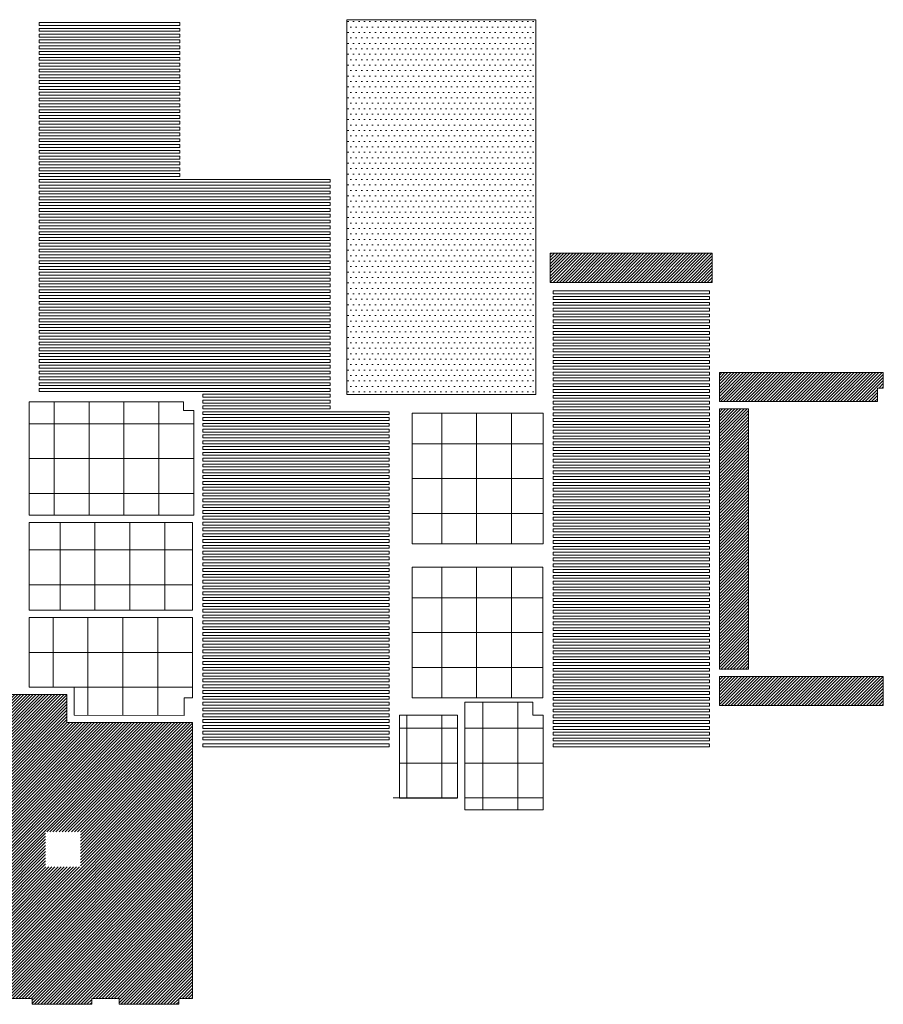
# Model space of a CAD drawing. Header units: millimetres. Extents: x 70863 to 97198, y -18528 to 3008.
# Tile 5 of 148: x 74964 to 76450, y -7414 to -5719. Entities that reach past the tile are written whole.
import ezdxf

# ---------------------------------------------------------------- set-up
doc = ezdxf.new("R2010")
doc.units = ezdxf.units.MM
doc.layers.add('sufity', color=253, linetype='Continuous', lineweight=5)
pattern_1 = [(45, (-270221.7827, 27611.1956), (-2.65165043, 2.65165043), [])]

msp = doc.modelspace()

# ---------------------------------------------------------------- hatches: boundary and pattern name
at = {"layer": 'sufity'}
h = msp.add_hatch(dxfattribs=at)
h.set_pattern_fill('DOTS', color=256, scale=150)
h.set_pattern_definition([(0, (420060.3955, 250909.318), (4.6875, 9.375), [0, -9.375])])
edge = h.paths.add_edge_path()
edge.add_line((75527.142, -5718.841), (75852.142, -5718.705))
edge.add_line((75852.142, -5718.705), (75852.142, -6363.705))
edge.add_line((75852.142, -6363.705), (75527.142, -6363.705))
edge.add_line((75527.142, -6363.705), (75527.142, -5718.705))
h = msp.add_hatch(dxfattribs=at)
h.set_pattern_fill('ANSI31', color=256, scale=30, style=0)
h.set_pattern_definition(pattern_1)
h.paths.add_polyline_path([(76168.087, -6388.719), (76218.383, -6388.719), (76218.307, -6836.841), (76168.306, -6836.831)])
edge = h.paths.add_edge_path()
edge.add_line((75877.142, -6170.841), (75877.142, -6120.841))
edge.add_line((75877.142, -6120.841), (76155.883, -6120.841))
edge.add_line((76155.883, -6120.841), (76155.883, -6170.865))
edge.add_line((76155.883, -6170.865), (75877.142, -6170.841))
edge = h.paths.add_edge_path()
edge.add_line((76168.087, -6376.228), (76168.087, -6326.228))
edge.add_line((76168.087, -6326.228), (76450.311, -6326.228))
edge.add_line((76450.311, -6326.228), (76450.311, -6353.142))
edge.add_line((76450.311, -6353.142), (76450.311, -6353.142))
edge.add_line((76450.311, -6353.142), (76450.311, -6353.142))
edge.add_line((76450.311, -6353.142), (76440.313, -6353.142))
edge.add_line((76440.313, -6353.142), (76440.313, -6376.219))
edge.add_line((76440.313, -6376.219), (76168.087, -6376.219))
h.paths.add_polyline_path([(76168.306, -6849.336), (76168.306, -6899.336), (76450.311, -6899.336), (76450.311, -6849.336)])
h = msp.add_hatch(dxfattribs=at)
h.set_pattern_fill('ANSI31', color=256, scale=30, style=0)
h.set_pattern_definition(pattern_1)
h.paths.add_polyline_path([(75068.488, -7177.015), (75008.488, -7177.015), (75008.488, -7117.015), (75068.488, -7117.015)])
h.paths.add_polyline_path([(74815.665, -6880.341), (75044.811, -6880.341), (75044.811, -6928.534), (75261.311, -6928.534), (75261.311, -7403.692), (75237.732, -7403.692), (75237.732, -7413.69), (75135.232, -7413.69), (75135.232, -7403.692), (75087.732, -7403.692), (75087.732, -7413.69), (74985.232, -7413.69), (74985.232, -7403.692), (74937.732, -7403.692), (74937.732, -7413.69), (74815.665, -7413.69)])

# ---------------------------------------------------------------- linework, layer by layer
at = {"layer": 'sufity', "ltscale": 0.5}
msp.add_line((75617.309, -7058.553), (75717.309, -7058.553), dxfattribs=at)
for points in [[(74997.311, -5728.612), (75239.642, -5728.612), (75239.642, -5723.612), (74997.311, -5723.612)], [(74997.311, -5738.612), (75239.642, -5738.612), (75239.642, -5733.612), (74997.311, -5733.612)], [(74997.311, -5748.612), (75239.642, -5748.612), (75239.642, -5743.612), (74997.311, -5743.612)], [(74997.311, -5758.612), (75239.642, -5758.612), (75239.642, -5753.612), (74997.311, -5753.612)], [(74997.311, -5768.612), (75239.642, -5768.612), (75239.642, -5763.612), (74997.311, -5763.612)], [(74997.311, -5778.612), (75239.642, -5778.612), (75239.642, -5773.612), (74997.311, -5773.612)], [(74997.311, -5788.612), (75239.642, -5788.612), (75239.642, -5783.612), (74997.311, -5783.612)], [(74997.311, -5798.612), (75239.642, -5798.612), (75239.642, -5793.612), (74997.311, -5793.612)], [(74997.311, -5808.612), (75239.642, -5808.612), (75239.642, -5803.612), (74997.311, -5803.612)], [(74997.311, -5818.612), (75239.642, -5818.612), (75239.642, -5813.612), (74997.311, -5813.612)], [(74997.311, -5828.612), (75239.642, -5828.612), (75239.642, -5823.612), (74997.311, -5823.612)], [(74997.311, -5838.612), (75239.642, -5838.612), (75239.642, -5833.612), (74997.311, -5833.612)], [(74997.311, -5848.612), (75239.642, -5848.612), (75239.642, -5843.612), (74997.311, -5843.612)], [(74997.311, -5858.612), (75239.642, -5858.612), (75239.642, -5853.612), (74997.311, -5853.612)], [(74997.311, -5868.612), (75239.642, -5868.612), (75239.642, -5863.612), (74997.311, -5863.612)], [(74997.311, -5878.612), (75239.642, -5878.612), (75239.642, -5873.612), (74997.311, -5873.612)], [(74997.311, -5888.612), (75239.642, -5888.612), (75239.642, -5883.612), (74997.311, -5883.612)], [(74997.311, -5898.612), (75239.642, -5898.612), (75239.642, -5893.612), (74997.311, -5893.612)], [(74997.311, -5908.612), (75239.642, -5908.612), (75239.642, -5903.612), (74997.311, -5903.612)], [(74997.311, -5918.612), (75239.642, -5918.612), (75239.642, -5913.612), (74997.311, -5913.612)], [(74997.311, -5928.612), (75239.642, -5928.612), (75239.642, -5923.612), (74997.311, -5923.612)], [(74997.311, -5938.612), (75239.642, -5938.612), (75239.642, -5933.612), (74997.311, -5933.612)], [(74997.311, -5948.612), (75239.642, -5948.612), (75239.642, -5943.612), (74997.311, -5943.612)], [(74997.311, -5958.612), (75239.642, -5958.612), (75239.642, -5953.612), (74997.311, -5953.612)], [(74997.311, -5968.612), (75239.642, -5968.612), (75239.642, -5963.612), (74997.311, -5963.612)], [(74997.311, -5978.612), (75239.642, -5978.612), (75239.642, -5973.612), (74997.311, -5973.612)], [(74997.311, -5988.612), (75239.642, -5988.612), (75239.642, -5983.612), (74997.311, -5983.612)], [(74997.311, -5998.612), (75498.142, -5998.612), (75498.142, -5993.612), (74997.311, -5993.612)], [(74997.311, -6008.612), (75498.142, -6008.612), (75498.142, -6003.612), (74997.311, -6003.612)], [(74997.311, -6018.612), (75498.142, -6018.612), (75498.142, -6013.612), (74997.311, -6013.612)], [(74997.311, -6028.612), (75498.142, -6028.612), (75498.142, -6023.612), (74997.311, -6023.612)], [(74997.311, -6038.612), (75498.142, -6038.612), (75498.142, -6033.612), (74997.311, -6033.612)], [(74997.311, -6048.612), (75498.142, -6048.612), (75498.142, -6043.612), (74997.311, -6043.612)], [(74997.311, -6058.612), (75498.142, -6058.612), (75498.142, -6053.612), (74997.311, -6053.612)], [(74997.311, -6068.612), (75498.142, -6068.612), (75498.142, -6063.612), (74997.311, -6063.612)], [(74997.311, -6078.612), (75498.142, -6078.612), (75498.142, -6073.612), (74997.311, -6073.612)], [(74997.311, -6088.612), (75498.142, -6088.612), (75498.142, -6083.612), (74997.311, -6083.612)], [(74997.311, -6098.612), (75498.142, -6098.612), (75498.142, -6093.612), (74997.311, -6093.612)], [(74997.311, -6108.612), (75498.142, -6108.612), (75498.142, -6103.612), (74997.311, -6103.612)], [(74997.311, -6118.612), (75498.142, -6118.612), (75498.142, -6113.612), (74997.311, -6113.612)], [(74997.311, -6128.612), (75498.142, -6128.612), (75498.142, -6123.612), (74997.311, -6123.612)], [(74997.311, -6138.612), (75498.142, -6138.612), (75498.142, -6133.612), (74997.311, -6133.612)], [(74997.311, -6148.612), (75498.142, -6148.612), (75498.142, -6143.612), (74997.311, -6143.612)], [(74997.311, -6158.612), (75498.142, -6158.612), (75498.142, -6153.612), (74997.311, -6153.612)], [(74997.311, -6168.612), (75498.142, -6168.612), (75498.142, -6163.612), (74997.311, -6163.612)], [(74997.311, -6178.612), (75498.142, -6178.612), (75498.142, -6173.612), (74997.311, -6173.612)], [(74997.311, -6188.612), (75498.142, -6188.612), (75498.142, -6183.612), (74997.311, -6183.612)], [(74997.311, -6198.612), (75498.142, -6198.612), (75498.142, -6193.612), (74997.311, -6193.612)], [(74997.311, -6208.612), (75498.142, -6208.612), (75498.142, -6203.612), (74997.311, -6203.612)], [(74997.311, -6218.612), (75498.142, -6218.612), (75498.142, -6213.612), (74997.311, -6213.612)], [(74997.311, -6228.612), (75498.142, -6228.612), (75498.142, -6223.612), (74997.311, -6223.612)], [(74997.311, -6238.612), (75498.142, -6238.612), (75498.142, -6233.612), (74997.311, -6233.612)], [(74997.311, -6248.612), (75498.142, -6248.612), (75498.142, -6243.612), (74997.311, -6243.612)], [(74997.311, -6258.612), (75498.142, -6258.612), (75498.142, -6253.612), (74997.311, -6253.612)], [(74997.311, -6268.612), (75498.142, -6268.612), (75498.142, -6263.612), (74997.311, -6263.612)], [(74997.311, -6278.612), (75498.142, -6278.612), (75498.142, -6273.612), (74997.311, -6273.612)], [(74997.311, -6288.612), (75498.142, -6288.612), (75498.142, -6283.612), (74997.311, -6283.612)], [(74997.311, -6298.612), (75498.142, -6298.612), (75498.142, -6293.612), (74997.311, -6293.612)], [(74997.311, -6308.612), (75498.142, -6308.612), (75498.142, -6303.612), (74997.311, -6303.612)], [(74997.311, -6318.612), (75498.142, -6318.612), (75498.142, -6313.612), (74997.311, -6313.612)], [(74997.311, -6328.612), (75498.142, -6328.612), (75498.142, -6323.612), (74997.311, -6323.612)], [(74997.311, -6338.612), (75498.142, -6338.612), (75498.142, -6333.612), (74997.311, -6333.612)], [(74997.311, -6348.612), (75498.142, -6348.612), (75498.142, -6343.612), (74997.311, -6343.612)], [(74997.311, -6358.612), (75498.142, -6358.612), (75498.142, -6353.612), (74997.311, -6353.612)]]:
    msp.add_lwpolyline(points, close=True, dxfattribs=at)
for points in [[(75527.142, -5718.841), (75852.142, -5718.705), (75852.142, -6363.705), (75527.142, -6363.705), (75527.142, -5718.705)], [(75881.951, -6190.368), (76150.905, -6190.368), (76150.905, -6185.368), (75881.951, -6185.368), (75881.951, -6190.368)], [(75881.951, -6200.368), (76150.905, -6200.368), (76150.905, -6195.368), (75881.951, -6195.368), (75881.951, -6200.368)], [(75881.951, -6210.368), (76150.905, -6210.368), (76150.905, -6205.368), (75881.951, -6205.368), (75881.951, -6210.368)], [(75881.951, -6220.368), (76150.905, -6220.368), (76150.905, -6215.368), (75881.951, -6215.368), (75881.951, -6220.368)], [(75881.951, -6230.368), (76150.905, -6230.368), (76150.905, -6225.368), (75881.951, -6225.368), (75881.951, -6230.368)], [(75881.951, -6240.368), (76150.905, -6240.368), (76150.905, -6235.368), (75881.951, -6235.368), (75881.951, -6240.368)], [(75881.951, -6250.368), (76150.905, -6250.368), (76150.905, -6245.368), (75881.951, -6245.368), (75881.951, -6250.368)], [(75881.951, -6260.368), (76150.905, -6260.368), (76150.905, -6255.368), (75881.951, -6255.368), (75881.951, -6260.368)], [(75881.951, -6270.368), (76150.905, -6270.368), (76150.905, -6265.368), (75881.951, -6265.368), (75881.951, -6270.368)], [(75881.951, -6280.368), (76150.905, -6280.368), (76150.905, -6275.368), (75881.951, -6275.368), (75881.951, -6280.368)], [(75881.951, -6290.368), (76150.905, -6290.368), (76150.905, -6285.368), (75881.951, -6285.368), (75881.951, -6290.368)], [(75881.951, -6300.368), (76150.905, -6300.368), (76150.905, -6295.368), (75881.951, -6295.368), (75881.951, -6300.368)], [(75881.951, -6310.368), (76150.905, -6310.368), (76150.905, -6305.368), (75881.951, -6305.368), (75881.951, -6310.368)], [(75881.951, -6320.368), (76150.905, -6320.368), (76150.905, -6315.368), (75881.951, -6315.368), (75881.951, -6320.368)], [(75881.951, -6330.368), (76150.905, -6330.368), (76150.905, -6325.368), (75881.951, -6325.368), (75881.951, -6330.368)], [(75881.951, -6340.368), (76150.905, -6340.368), (76150.905, -6335.368), (75881.951, -6335.368), (75881.951, -6340.368)], [(75881.951, -6350.368), (76150.905, -6350.368), (76150.905, -6345.368), (75881.951, -6345.368), (75881.951, -6350.368)], [(75881.951, -6360.368), (76150.905, -6360.368), (76150.905, -6355.368), (75881.951, -6355.368), (75881.951, -6360.368)], [(75278.811, -6368.612), (75278.811, -6363.612), (75498.142, -6363.612), (75498.142, -6368.612), (75278.811, -6368.612)], [(75881.951, -6370.368), (76150.905, -6370.368), (76150.905, -6365.368), (75881.951, -6365.368), (75881.951, -6370.368)], [(74980.311, -6376.338), (74980.311, -6571.841), (75263.298, -6571.841), (75263.298, -6391.341), (75245.798, -6391.341), (75245.798, -6388.841), (75245.798, -6376.341), (74980.311, -6376.338)], [(75023.298, -6376.341), (75023.298, -6414.218), (74992.311, -6414.218)], [(75083.298, -6376.342), (75083.298, -6414.218), (75023.298, -6414.218), (75023.298, -6376.341)], [(75143.298, -6376.343), (75143.298, -6414.218), (75083.298, -6414.218), (75083.298, -6376.342)], [(75203.298, -6376.344), (75203.298, -6414.218), (75143.298, -6414.218), (75143.298, -6376.343)], [(75263.298, -6391.345), (75263.298, -6414.218), (75203.298, -6414.218), (75203.298, -6376.344)], [(75278.811, -6378.612), (75278.811, -6373.612), (75498.142, -6373.612), (75498.142, -6378.612), (75278.811, -6378.612)], [(75278.811, -6388.612), (75278.811, -6383.612), (75498.142, -6383.612), (75498.142, -6388.612), (75278.811, -6388.612)], [(75881.951, -6380.368), (76150.905, -6380.368), (76150.905, -6375.368), (75881.951, -6375.368), (75881.951, -6380.368)], [(75881.951, -6390.368), (76150.905, -6390.368), (76150.905, -6385.368), (75881.951, -6385.368), (75881.951, -6390.368)], [(75278.811, -6398.612), (75278.811, -6393.612), (75599.809, -6393.612), (75599.809, -6398.612), (75278.811, -6398.612)], [(75278.811, -6408.612), (75278.811, -6403.612), (75599.809, -6403.612), (75599.809, -6408.612), (75278.811, -6408.612)], [(75639.309, -6396.205), (75864.642, -6396.205), (75864.642, -6621.205), (75639.309, -6621.205), (75639.309, -6396.205)], [(75690.293, -6396.205), (75690.293, -6448.697), (75639.309, -6448.697)], [(75750.293, -6396.205), (75750.293, -6448.697), (75690.293, -6448.697), (75690.293, -6396.205)], [(75810.293, -6396.205), (75810.293, -6448.697), (75750.293, -6448.697), (75750.293, -6396.205)], [(75864.642, -6448.697), (75810.293, -6448.697), (75810.293, -6396.205)], [(75881.951, -6400.368), (76150.905, -6400.368), (76150.905, -6395.368), (75881.951, -6395.368), (75881.951, -6400.368)], [(75881.951, -6410.368), (76150.905, -6410.368), (76150.905, -6405.368), (75881.951, -6405.368), (75881.951, -6410.368)], [(75023.298, -6414.218), (75023.298, -6474.218), (74980.311, -6474.218)], [(74980.311, -6414.218), (75023.298, -6414.218)], [(75083.298, -6414.218), (75083.298, -6474.218), (75023.298, -6474.218), (75023.298, -6414.218), (75083.298, -6414.218)], [(75143.298, -6414.218), (75143.298, -6474.218), (75083.298, -6474.218), (75083.298, -6414.218), (75143.298, -6414.218)], [(75203.298, -6414.218), (75203.298, -6474.218), (75143.298, -6474.218), (75143.298, -6414.218), (75203.298, -6414.218)], [(75263.298, -6414.218), (75263.298, -6474.218), (75203.298, -6474.218), (75203.298, -6414.218), (75263.298, -6414.218)], [(75278.811, -6418.612), (75278.811, -6413.612), (75599.809, -6413.612), (75599.809, -6418.612), (75278.811, -6418.612)], [(75278.811, -6428.612), (75278.811, -6423.612), (75599.809, -6423.612), (75599.809, -6428.612), (75278.811, -6428.612)], [(75881.951, -6420.368), (76150.905, -6420.368), (76150.905, -6415.368), (75881.951, -6415.368), (75881.951, -6420.368)], [(75278.811, -6438.612), (75278.811, -6433.612), (75599.809, -6433.612), (75599.809, -6438.612), (75278.811, -6438.612)], [(75881.951, -6430.368), (76150.905, -6430.368), (76150.905, -6425.368), (75881.951, -6425.368), (75881.951, -6430.368)], [(75881.951, -6440.368), (76150.905, -6440.368), (76150.905, -6435.368), (75881.951, -6435.368), (75881.951, -6440.368)], [(75278.811, -6448.612), (75278.811, -6443.612), (75599.809, -6443.612), (75599.809, -6448.612), (75278.811, -6448.612)], [(75278.811, -6458.612), (75278.811, -6453.612), (75599.809, -6453.612), (75599.809, -6458.612), (75278.811, -6458.612)], [(75690.293, -6448.697), (75690.293, -6508.697), (75639.309, -6508.697)], [(75639.309, -6448.697), (75690.293, -6448.697)], [(75750.293, -6448.697), (75750.293, -6508.697), (75690.293, -6508.697), (75690.293, -6448.697), (75750.293, -6448.697)], [(75810.293, -6448.697), (75810.293, -6508.697), (75750.293, -6508.697), (75750.293, -6448.697), (75810.293, -6448.697)], [(75864.642, -6508.697), (75810.293, -6508.697), (75810.293, -6448.697), (75864.642, -6448.697)], [(75881.951, -6450.368), (76150.905, -6450.368), (76150.905, -6445.368), (75881.951, -6445.368), (75881.951, -6450.368)], [(75881.951, -6460.368), (76150.905, -6460.368), (76150.905, -6455.368), (75881.951, -6455.368), (75881.951, -6460.368)], [(75023.298, -6474.218), (75023.298, -6534.218), (74980.311, -6534.218)], [(74992.311, -6474.218), (75023.298, -6474.218)], [(75083.298, -6474.218), (75083.298, -6534.218), (75023.298, -6534.218), (75023.298, -6474.218), (75083.298, -6474.218)], [(75143.298, -6474.218), (75143.298, -6534.218), (75083.298, -6534.218), (75083.298, -6474.218), (75143.298, -6474.218)], [(75203.298, -6474.218), (75203.298, -6534.218), (75143.298, -6534.218), (75143.298, -6474.218), (75203.298, -6474.218)], [(75263.298, -6474.218), (75263.298, -6534.218), (75203.298, -6534.218), (75203.298, -6474.218), (75263.298, -6474.218)], [(75278.811, -6468.612), (75278.811, -6463.612), (75599.809, -6463.612), (75599.809, -6468.612), (75278.811, -6468.612)], [(75278.811, -6478.612), (75278.811, -6473.612), (75599.809, -6473.612), (75599.809, -6478.612), (75278.811, -6478.612)], [(75881.951, -6470.368), (76150.905, -6470.368), (76150.905, -6465.368), (75881.951, -6465.368), (75881.951, -6470.368)], [(75278.811, -6488.612), (75278.811, -6483.612), (75599.809, -6483.612), (75599.809, -6488.612), (75278.811, -6488.612)], [(75881.951, -6480.368), (76150.905, -6480.368), (76150.905, -6475.368), (75881.951, -6475.368), (75881.951, -6480.368)], [(75881.951, -6490.368), (76150.905, -6490.368), (76150.905, -6485.368), (75881.951, -6485.368), (75881.951, -6490.368)], [(75278.811, -6498.612), (75278.811, -6493.612), (75599.809, -6493.612), (75599.809, -6498.612), (75278.811, -6498.612)], [(75278.811, -6508.612), (75278.811, -6503.612), (75599.809, -6503.612), (75599.809, -6508.612), (75278.811, -6508.612)], [(75690.293, -6508.697), (75690.293, -6568.697), (75639.309, -6568.697)], [(75639.309, -6508.697), (75690.293, -6508.697)], [(75750.293, -6508.697), (75750.293, -6568.697), (75690.293, -6568.697), (75690.293, -6508.697), (75750.293, -6508.697)], [(75810.293, -6508.697), (75810.293, -6568.697), (75750.293, -6568.697), (75750.293, -6508.697), (75810.293, -6508.697)], [(75864.642, -6568.697), (75810.293, -6568.697), (75810.293, -6508.697), (75864.642, -6508.697)], [(75881.951, -6500.368), (76150.905, -6500.368), (76150.905, -6495.368), (75881.951, -6495.368), (75881.951, -6500.368)], [(75881.951, -6510.368), (76150.905, -6510.368), (76150.905, -6505.368), (75881.951, -6505.368), (75881.951, -6510.368)], [(75278.811, -6518.612), (75278.811, -6513.612), (75599.809, -6513.612), (75599.809, -6518.612), (75278.811, -6518.612)], [(75278.811, -6528.612), (75278.811, -6523.612), (75599.809, -6523.612), (75599.809, -6528.612), (75278.811, -6528.612)], [(75881.951, -6520.368), (76150.905, -6520.368), (76150.905, -6515.368), (75881.951, -6515.368), (75881.951, -6520.368)], [(75881.951, -6530.368), (76150.905, -6530.368), (76150.905, -6525.368), (75881.951, -6525.368), (75881.951, -6530.368)], [(74980.311, -6534.218), (75023.298, -6534.218)], [(75023.298, -6571.845), (75023.298, -6534.218), (75083.298, -6534.218)], [(75023.298, -6534.218), (75023.298, -6571.845)], [(75083.298, -6534.218), (75083.298, -6571.845)], [(75083.298, -6571.845), (75083.298, -6534.218), (75143.298, -6534.218)], [(75143.298, -6571.845), (75143.298, -6534.218), (75203.298, -6534.218)], [(75203.298, -6534.218), (75203.298, -6571.845)], [(75203.298, -6571.845), (75203.298, -6534.218), (75263.298, -6534.218)], [(75278.811, -6538.612), (75278.811, -6533.612), (75599.809, -6533.612), (75599.809, -6538.612), (75278.811, -6538.612)], [(75881.951, -6540.368), (76150.905, -6540.368), (76150.905, -6535.368), (75881.951, -6535.368), (75881.951, -6540.368)], [(75278.811, -6548.612), (75278.811, -6543.612), (75599.809, -6543.612), (75599.809, -6548.612), (75278.811, -6548.612)], [(75278.811, -6558.612), (75278.811, -6553.612), (75599.809, -6553.612), (75599.809, -6558.612), (75278.811, -6558.612)], [(75881.951, -6550.368), (76150.905, -6550.368), (76150.905, -6545.368), (75881.951, -6545.368), (75881.951, -6550.368)], [(75881.951, -6560.368), (76150.905, -6560.368), (76150.905, -6555.368), (75881.951, -6555.368), (75881.951, -6560.368)], [(75278.811, -6568.612), (75278.811, -6563.612), (75599.809, -6563.612), (75599.809, -6568.612), (75278.811, -6568.612)], [(75278.811, -6578.612), (75278.811, -6573.612), (75599.809, -6573.612), (75599.809, -6578.612), (75278.811, -6578.612)], [(75639.309, -6568.697), (75690.293, -6568.697)], [(75690.293, -6568.697), (75690.293, -6621.205)], [(75690.293, -6621.205), (75690.293, -6568.697), (75750.293, -6568.697)], [(75750.293, -6568.697), (75750.293, -6621.205)], [(75750.293, -6621.205), (75750.293, -6568.697), (75810.293, -6568.697)], [(75810.293, -6568.697), (75810.293, -6621.205)], [(75810.293, -6621.205), (75810.293, -6568.697), (75864.642, -6568.697)], [(75881.951, -6570.368), (76150.905, -6570.368), (76150.905, -6565.368), (75881.951, -6565.368), (75881.951, -6570.368)], [(75881.951, -6580.368), (76150.905, -6580.368), (76150.905, -6575.368), (75881.951, -6575.368), (75881.951, -6580.368)], [(74980.311, -6584.341), (75261.311, -6584.341), (75261.311, -6735.341), (74980.311, -6735.341), (74980.311, -6584.341)], [(75033.372, -6584.345), (75033.372, -6631.43), (74980.311, -6631.43)], [(75093.372, -6584.345), (75093.372, -6631.43), (75033.372, -6631.43), (75033.372, -6584.345)], [(75153.372, -6584.345), (75153.372, -6631.43), (75093.372, -6631.43), (75093.372, -6584.345)], [(75213.372, -6584.345), (75213.372, -6631.43), (75153.372, -6631.43), (75153.372, -6584.345)], [(75261.311, -6631.43), (75213.372, -6631.43), (75213.372, -6584.345)], [(75278.811, -6588.612), (75278.811, -6583.612), (75599.809, -6583.612), (75599.809, -6588.612), (75278.811, -6588.612)], [(75881.951, -6590.368), (76150.905, -6590.368), (76150.905, -6585.368), (75881.951, -6585.368), (75881.951, -6590.368)], [(75278.811, -6598.612), (75278.811, -6593.612), (75599.809, -6593.612), (75599.809, -6598.612), (75278.811, -6598.612)], [(75278.811, -6608.612), (75278.811, -6603.612), (75599.809, -6603.612), (75599.809, -6608.612), (75278.811, -6608.612)], [(75881.951, -6600.368), (76150.905, -6600.368), (76150.905, -6595.368), (75881.951, -6595.368), (75881.951, -6600.368)], [(75881.951, -6610.368), (76150.905, -6610.368), (76150.905, -6605.368), (75881.951, -6605.368), (75881.951, -6610.368)], [(75278.811, -6618.612), (75278.811, -6613.612), (75599.809, -6613.612), (75599.809, -6618.612), (75278.811, -6618.612)], [(75278.811, -6628.612), (75278.811, -6623.612), (75599.809, -6623.612), (75599.809, -6628.612), (75278.811, -6628.612)], [(75881.951, -6620.368), (76150.905, -6620.368), (76150.905, -6615.368), (75881.951, -6615.368), (75881.951, -6620.368)], [(75881.951, -6630.368), (76150.905, -6630.368), (76150.905, -6625.368), (75881.951, -6625.368), (75881.951, -6630.368)], [(75033.372, -6631.43), (75033.372, -6691.43), (74980.311, -6691.43)], [(74980.311, -6631.43), (75033.372, -6631.43)], [(75093.372, -6631.43), (75093.372, -6691.43), (75033.372, -6691.43), (75033.372, -6631.43), (75093.372, -6631.43)], [(75153.372, -6631.43), (75153.372, -6691.43), (75093.372, -6691.43), (75093.372, -6631.43), (75153.372, -6631.43)], [(75213.372, -6631.43), (75213.372, -6691.43), (75153.372, -6691.43), (75153.372, -6631.43), (75213.372, -6631.43)], [(75261.311, -6691.43), (75213.372, -6691.43), (75213.372, -6631.43), (75261.311, -6631.43)], [(75278.811, -6638.612), (75278.811, -6633.612), (75599.809, -6633.612), (75599.809, -6638.612), (75278.811, -6638.612)], [(75278.811, -6648.612), (75278.811, -6643.612), (75599.809, -6643.612), (75599.809, -6648.612), (75278.811, -6648.612)], [(75881.951, -6640.368), (76150.905, -6640.368), (76150.905, -6635.368), (75881.951, -6635.368), (75881.951, -6640.368)], [(75278.811, -6658.612), (75278.811, -6653.612), (75599.809, -6653.612), (75599.809, -6658.612), (75278.811, -6658.612)], [(75690.293, -6660.845), (75690.293, -6713.712), (75639.309, -6713.712)], [(75639.309, -6661.205), (75864.309, -6661.205), (75864.309, -6886.205), (75639.309, -6886.205), (75639.309, -6661.205)], [(75750.293, -6660.845), (75750.293, -6713.712), (75690.293, -6713.712), (75690.293, -6660.845)], [(75810.293, -6660.845), (75810.293, -6713.712), (75750.293, -6713.712), (75750.293, -6660.845)], [(75864.309, -6713.712), (75810.293, -6713.712), (75810.293, -6660.845)], [(75881.951, -6650.368), (76150.905, -6650.368), (76150.905, -6645.368), (75881.951, -6645.368), (75881.951, -6650.368)], [(75881.951, -6660.368), (76150.905, -6660.368), (76150.905, -6655.368), (75881.951, -6655.368), (75881.951, -6660.368)], [(75278.811, -6668.612), (75278.811, -6663.612), (75599.809, -6663.612), (75599.809, -6668.612), (75278.811, -6668.612)], [(75278.811, -6678.612), (75278.811, -6673.612), (75599.809, -6673.612), (75599.809, -6678.612), (75278.811, -6678.612)], [(75881.951, -6670.368), (76150.905, -6670.368), (76150.905, -6665.368), (75881.951, -6665.368), (75881.951, -6670.368)], [(75881.951, -6680.368), (76150.905, -6680.368), (76150.905, -6675.368), (75881.951, -6675.368), (75881.951, -6680.368)], [(74980.311, -6691.43), (75033.372, -6691.43)], [(75033.372, -6691.43), (75033.372, -6735.345)], [(75033.372, -6735.345), (75033.372, -6691.43), (75093.372, -6691.43)], [(75093.372, -6691.43), (75093.372, -6735.345)], [(75093.372, -6735.345), (75093.372, -6691.43), (75153.372, -6691.43)], [(75153.372, -6691.43), (75153.372, -6735.345)], [(75153.372, -6735.345), (75153.372, -6691.43), (75213.372, -6691.43)], [(75213.372, -6691.43), (75213.372, -6735.345)], [(75213.372, -6735.345), (75213.372, -6691.43), (75261.311, -6691.43)], [(75278.811, -6688.612), (75278.811, -6683.612), (75599.809, -6683.612), (75599.809, -6688.612), (75278.811, -6688.612)], [(75278.811, -6698.612), (75278.811, -6693.612), (75599.809, -6693.612), (75599.809, -6698.612), (75278.811, -6698.612)], [(75881.951, -6690.368), (76150.905, -6690.368), (76150.905, -6685.368), (75881.951, -6685.368), (75881.951, -6690.368)], [(75278.811, -6708.612), (75278.811, -6703.612), (75599.809, -6703.612), (75599.809, -6708.612), (75278.811, -6708.612)], [(75881.951, -6700.368), (76150.905, -6700.368), (76150.905, -6695.368), (75881.951, -6695.368), (75881.951, -6700.368)], [(75881.951, -6710.368), (76150.905, -6710.368), (76150.905, -6705.368), (75881.951, -6705.368), (75881.951, -6710.368)], [(75278.811, -6718.612), (75278.811, -6713.612), (75599.809, -6713.612), (75599.809, -6718.612), (75278.811, -6718.612)], [(75278.811, -6728.612), (75278.811, -6723.612), (75599.809, -6723.612), (75599.809, -6728.612), (75278.811, -6728.612)], [(75690.293, -6713.712), (75690.293, -6773.712), (75639.309, -6773.712)], [(75639.309, -6713.712), (75690.293, -6713.712)], [(75750.293, -6713.712), (75750.293, -6773.712), (75690.293, -6773.712), (75690.293, -6713.712), (75750.293, -6713.712)], [(75810.293, -6713.712), (75810.293, -6773.712), (75750.293, -6773.712), (75750.293, -6713.712), (75810.293, -6713.712)], [(75864.309, -6773.712), (75810.293, -6773.712), (75810.293, -6713.712), (75864.309, -6713.712)], [(75881.951, -6720.368), (76150.905, -6720.368), (76150.905, -6715.368), (75881.951, -6715.368), (75881.951, -6720.368)], [(75881.951, -6730.368), (76150.905, -6730.368), (76150.905, -6725.368), (75881.951, -6725.368), (75881.951, -6730.368)], [(75278.811, -6738.612), (75278.811, -6733.612), (75599.809, -6733.612), (75599.809, -6738.612), (75278.811, -6738.612)], [(75278.811, -6748.612), (75278.811, -6743.612), (75599.809, -6743.612), (75599.809, -6748.612), (75278.811, -6748.612)], [(75881.951, -6740.368), (76150.905, -6740.368), (76150.905, -6735.368), (75881.951, -6735.368), (75881.951, -6740.368)], [(75881.951, -6750.368), (76150.905, -6750.368), (76150.905, -6745.368), (75881.951, -6745.368), (75881.951, -6750.368)], [(74980.311, -6747.841), (74980.311, -6867.841), (75057.311, -6867.841), (75057.311, -6916.034), (75246.811, -6916.341), (75246.811, -6886.341), (75261.311, -6886.341), (75261.311, -6747.841), (74980.311, -6747.841)], [(75021.311, -6747.845), (75021.311, -6807.845), (74980.311, -6807.845)], [(75081.311, -6747.845), (75081.311, -6807.845), (75021.311, -6807.845), (75021.311, -6747.845), (75081.311, -6747.845)], [(75141.311, -6747.845), (75141.311, -6807.845), (75081.311, -6807.845), (75081.311, -6747.845), (75141.311, -6747.845)], [(75201.311, -6747.845), (75201.311, -6807.845), (75141.311, -6807.845), (75141.311, -6747.845), (75201.311, -6747.845)], [(75261.311, -6747.845), (75261.311, -6807.845), (75201.311, -6807.845), (75201.311, -6747.845), (75261.311, -6747.845)], [(75278.811, -6758.612), (75278.811, -6753.612), (75599.809, -6753.612), (75599.809, -6758.612), (75278.811, -6758.612)], [(75881.951, -6760.368), (76150.905, -6760.368), (76150.905, -6755.368), (75881.951, -6755.368), (75881.951, -6760.368)], [(75278.811, -6768.612), (75278.811, -6763.612), (75599.809, -6763.612), (75599.809, -6768.612), (75278.811, -6768.612)], [(75278.811, -6778.612), (75278.811, -6773.612), (75599.809, -6773.612), (75599.809, -6778.612), (75278.811, -6778.612)], [(75690.293, -6773.712), (75690.293, -6833.712), (75639.309, -6833.712)], [(75639.309, -6773.712), (75690.293, -6773.712)], [(75750.293, -6773.712), (75750.293, -6833.712), (75690.293, -6833.712), (75690.293, -6773.712), (75750.293, -6773.712)], [(75810.293, -6773.712), (75810.293, -6833.712), (75750.293, -6833.712), (75750.293, -6773.712), (75810.293, -6773.712)], [(75864.309, -6833.712), (75810.293, -6833.712), (75810.293, -6773.712), (75864.309, -6773.712)], [(75881.951, -6770.368), (76150.905, -6770.368), (76150.905, -6765.368), (75881.951, -6765.368), (75881.951, -6770.368)], [(75881.951, -6780.368), (76150.905, -6780.368), (76150.905, -6775.368), (75881.951, -6775.368), (75881.951, -6780.368)], [(75278.811, -6788.612), (75278.811, -6783.612), (75599.809, -6783.612), (75599.809, -6788.612), (75278.811, -6788.612)], [(75278.811, -6798.612), (75278.811, -6793.612), (75599.809, -6793.612), (75599.809, -6798.612), (75278.811, -6798.612)], [(75881.951, -6790.368), (76150.905, -6790.368), (76150.905, -6785.368), (75881.951, -6785.368), (75881.951, -6790.368)], [(75881.951, -6800.368), (76150.905, -6800.368), (76150.905, -6795.368), (75881.951, -6795.368), (75881.951, -6800.368)], [(74980.311, -6807.845), (75021.311, -6807.845)], [(75021.311, -6807.845), (75021.311, -6867.845), (74992.311, -6867.845)], [(75081.311, -6807.845), (75081.311, -6867.845), (75021.311, -6867.845), (75021.311, -6807.845), (75081.311, -6807.845)], [(75141.311, -6807.845), (75141.311, -6867.845), (75081.311, -6867.845), (75081.311, -6807.845), (75141.311, -6807.845)], [(75201.311, -6807.845), (75201.311, -6867.845), (75141.311, -6867.845), (75141.311, -6807.845), (75201.311, -6807.845)], [(75261.311, -6807.845), (75261.311, -6867.845), (75201.311, -6867.845), (75201.311, -6807.845), (75261.311, -6807.845)], [(75278.811, -6808.612), (75278.811, -6803.612), (75599.809, -6803.612), (75599.809, -6808.612), (75278.811, -6808.612)], [(75278.811, -6818.612), (75278.811, -6813.612), (75599.809, -6813.612), (75599.809, -6818.612), (75278.811, -6818.612)], [(75881.951, -6810.368), (76150.905, -6810.368), (76150.905, -6805.368), (75881.951, -6805.368), (75881.951, -6810.368)], [(75278.811, -6828.612), (75278.811, -6823.612), (75599.809, -6823.612), (75599.809, -6828.612), (75278.811, -6828.612)], [(75881.951, -6820.368), (76150.905, -6820.368), (76150.905, -6815.368), (75881.951, -6815.368), (75881.951, -6820.368)], [(75881.951, -6830.368), (76150.905, -6830.368), (76150.905, -6825.368), (75881.951, -6825.368), (75881.951, -6830.368)], [(75278.811, -6838.612), (75278.811, -6833.612), (75599.809, -6833.612), (75599.809, -6838.612), (75278.811, -6838.612)], [(75278.811, -6848.612), (75278.811, -6843.612), (75599.809, -6843.612), (75599.809, -6848.612), (75278.811, -6848.612)], [(75639.309, -6833.712), (75690.293, -6833.712)], [(75690.293, -6833.712), (75690.293, -6885.845)], [(75690.293, -6885.845), (75690.293, -6833.712), (75750.293, -6833.712)], [(75750.293, -6833.712), (75750.293, -6885.845)], [(75750.293, -6885.845), (75750.293, -6833.712), (75810.293, -6833.712)], [(75810.293, -6833.712), (75810.293, -6885.845)], [(75810.293, -6885.845), (75810.293, -6833.712), (75864.309, -6833.712)], [(75881.951, -6840.368), (76150.905, -6840.368), (76150.905, -6835.368), (75881.951, -6835.368), (75881.951, -6840.368)], [(75881.951, -6850.368), (76150.905, -6850.368), (76150.905, -6845.368), (75881.951, -6845.368), (75881.951, -6850.368)], [(75278.811, -6858.612), (75278.811, -6853.612), (75599.809, -6853.612), (75599.809, -6858.612), (75278.811, -6858.612)], [(75278.811, -6868.612), (75278.811, -6863.612), (75599.809, -6863.612), (75599.809, -6868.612), (75278.811, -6868.612)], [(75881.951, -6860.368), (76150.905, -6860.368), (76150.905, -6855.368), (75881.951, -6855.368), (75881.951, -6860.368)], [(75021.311, -6867.845), (75081.311, -6867.845)], [(75081.311, -6916.076), (75081.311, -6867.845), (75141.311, -6867.845)], [(75081.311, -6867.845), (75081.311, -6916.076)], [(75141.311, -6867.845), (75141.311, -6916.174)], [(75141.311, -6916.174), (75141.311, -6867.845), (75201.311, -6867.845)], [(75201.311, -6867.845), (75201.311, -6916.271)], [(75201.311, -6916.271), (75201.311, -6867.845), (75261.311, -6867.845)], [(75278.811, -6878.612), (75278.811, -6873.612), (75599.809, -6873.612), (75599.809, -6878.612), (75278.811, -6878.612)], [(75881.951, -6870.368), (76150.905, -6870.368), (76150.905, -6865.368), (75881.951, -6865.368), (75881.951, -6870.368)], [(75881.951, -6880.368), (76150.905, -6880.368), (76150.905, -6875.368), (75881.951, -6875.368), (75881.951, -6880.368)], [(75278.811, -6888.612), (75278.811, -6883.612), (75599.809, -6883.612), (75599.809, -6888.612), (75278.811, -6888.612)], [(75278.811, -6898.612), (75278.811, -6893.612), (75599.809, -6893.612), (75599.809, -6898.612), (75278.811, -6898.612)], [(75729.809, -7058.402), (75729.804, -6901.269), (75729.804, -6893.705), (75847.142, -6893.705), (75847.142, -6916.205), (75864.77, -6916.205), (75864.77, -7079.053), (75729.809, -7079.053), (75729.809, -7058.553)], [(75761.057, -6893.553), (75761.057, -6938.402), (75729.807, -6938.402)], [(75821.057, -6893.553), (75821.057, -6938.402), (75761.057, -6938.402), (75761.057, -6893.553)], [(75864.77, -6938.402), (75821.057, -6938.402), (75821.057, -6893.553)], [(75881.951, -6890.368), (76150.905, -6890.368), (76150.905, -6885.368), (75881.951, -6885.368), (75881.951, -6890.368)], [(75881.951, -6900.368), (76150.905, -6900.368), (76150.905, -6895.368), (75881.951, -6895.368), (75881.951, -6900.368)], [(75278.811, -6908.612), (75278.811, -6903.612), (75599.809, -6903.612), (75599.809, -6908.612), (75278.811, -6908.612)], [(75278.811, -6918.612), (75278.811, -6913.612), (75599.809, -6913.612), (75599.809, -6918.612), (75278.811, -6918.612)], [(75881.951, -6910.368), (76150.905, -6910.368), (76150.905, -6905.368), (75881.951, -6905.368), (75881.951, -6910.368)], [(75881.951, -6920.368), (76150.905, -6920.368), (76150.905, -6915.368), (75881.951, -6915.368), (75881.951, -6920.368)], [(75278.811, -6928.612), (75278.811, -6923.612), (75599.809, -6923.612), (75599.809, -6928.612), (75278.811, -6928.612)], [(75630.159, -6915.553), (75630.159, -6938.402), (75617.309, -6938.402)], [(75617.309, -6915.705), (75717.309, -6915.705), (75717.309, -7058.402)], [(75617.309, -7058.553), (75617.309, -6915.705)], [(75690.159, -6915.553), (75690.159, -6938.402), (75630.159, -6938.402), (75630.159, -6915.553)], [(75706.411, -6938.402), (75690.159, -6938.402), (75690.159, -6915.553)], [(75881.951, -6930.368), (76150.905, -6930.368), (76150.905, -6925.368), (75881.951, -6925.368), (75881.951, -6930.368)], [(75278.811, -6938.612), (75278.811, -6933.612), (75599.809, -6933.612), (75599.809, -6938.612), (75278.811, -6938.612)], [(75278.811, -6948.612), (75278.811, -6943.612), (75599.809, -6943.612), (75599.809, -6948.612), (75278.811, -6948.612)], [(75630.159, -6938.402), (75630.159, -6998.402), (75617.309, -6998.402)], [(75617.309, -6938.402), (75630.159, -6938.402)], [(75690.159, -6938.402), (75690.159, -6998.402), (75630.159, -6998.402), (75630.159, -6938.402), (75690.159, -6938.402)], [(75717.309, -6998.402), (75690.159, -6998.402), (75690.159, -6938.402), (75717.693, -6938.402)], [(75761.057, -6938.402), (75761.057, -6998.402), (75729.807, -6998.402)], [(75729.807, -6938.402), (75761.057, -6938.402)], [(75821.057, -6938.402), (75821.057, -6998.402), (75761.057, -6998.402), (75761.057, -6938.402), (75821.057, -6938.402)], [(75864.77, -6998.402), (75821.057, -6998.402), (75821.057, -6938.402), (75864.77, -6938.402)], [(75881.951, -6940.368), (76150.905, -6940.368), (76150.905, -6935.368), (75881.951, -6935.368), (75881.951, -6940.368)], [(75881.951, -6950.368), (76150.905, -6950.368), (76150.905, -6945.368), (75881.951, -6945.368), (75881.951, -6950.368)], [(75278.811, -6958.612), (75278.811, -6953.612), (75599.809, -6953.612), (75599.809, -6958.612), (75278.811, -6958.612)], [(75278.811, -6970.368), (75278.811, -6965.368), (75599.809, -6965.368), (75599.809, -6970.368), (75278.811, -6970.368)], [(75881.951, -6960.368), (76150.905, -6960.368), (76150.905, -6955.368), (75881.951, -6955.368), (75881.951, -6960.368)], [(75881.951, -6970.368), (76150.905, -6970.368), (76150.905, -6965.368), (75881.951, -6965.368), (75881.951, -6970.368)], [(75630.159, -6998.402), (75630.159, -7058.402), (75606.411, -7058.402)], [(75617.309, -6998.402), (75630.159, -6998.402)], [(75690.159, -6998.402), (75690.159, -7058.402), (75630.159, -7058.402), (75630.159, -6998.402), (75690.159, -6998.402)], [(75706.411, -7058.402), (75690.159, -7058.402), (75690.159, -6998.402), (75706.411, -6998.402)], [(75729.807, -6998.402), (75761.057, -6998.402)], [(75761.057, -6998.402), (75761.057, -7058.402), (75729.809, -7058.402)], [(75821.057, -6998.402), (75821.057, -7058.402), (75761.057, -7058.402), (75761.057, -6998.402), (75821.057, -6998.402)], [(75864.77, -7058.402), (75821.057, -7058.402), (75821.057, -6998.402), (75864.77, -6998.402)], [(75701.057, -7058.402), (75717.309, -7058.402)], [(75729.809, -7058.402), (75761.057, -7058.402)], [(75761.057, -7058.402), (75761.057, -7078.902)], [(75761.057, -7078.902), (75761.057, -7058.402), (75821.057, -7058.402)], [(75821.057, -7058.402), (75821.057, -7078.902)], [(75821.057, -7078.902), (75821.057, -7058.402), (75864.77, -7058.402)]]:
    msp.add_lwpolyline(points, dxfattribs=at)
at = {"layer": 'sufity'}
for points in [[(75877.142, -6170.841), (75877.142, -6120.841), (76155.883, -6120.841), (76155.883, -6170.865), (75877.142, -6170.841)], [(76168.087, -6376.228), (76168.087, -6326.228), (76450.311, -6326.228), (76450.311, -6353.142), (76450.311, -6353.142), (76450.311, -6353.142), (76450.311, -6353.142), (76440.313, -6353.142), (76440.313, -6376.219), (76168.087, -6376.219)], [(76168.087, -6388.719), (76218.383, -6388.719), (76218.307, -6836.841), (76168.306, -6836.831), (76168.087, -6388.719)], [(76168.306, -6849.336), (76168.306, -6899.336), (76450.311, -6899.336), (76450.311, -6899.336), (76450.311, -6899.336), (76450.311, -6849.336), (76168.306, -6849.336)], [(74815.665, -6880.341), (75044.811, -6880.341), (75044.811, -6928.534), (75261.311, -6928.534), (75261.311, -7403.692), (75237.732, -7403.692), (75237.732, -7413.69), (75135.232, -7413.69), (75135.232, -7403.692), (75087.732, -7403.692), (75087.732, -7413.69), (74985.232, -7413.69), (74985.232, -7403.692), (74937.732, -7403.692), (74937.732, -7413.69), (74815.665, -7413.69), (74815.665, -6880.341)]]:
    msp.add_lwpolyline(points, dxfattribs=at)

doc.saveas('drawing.dxf')
